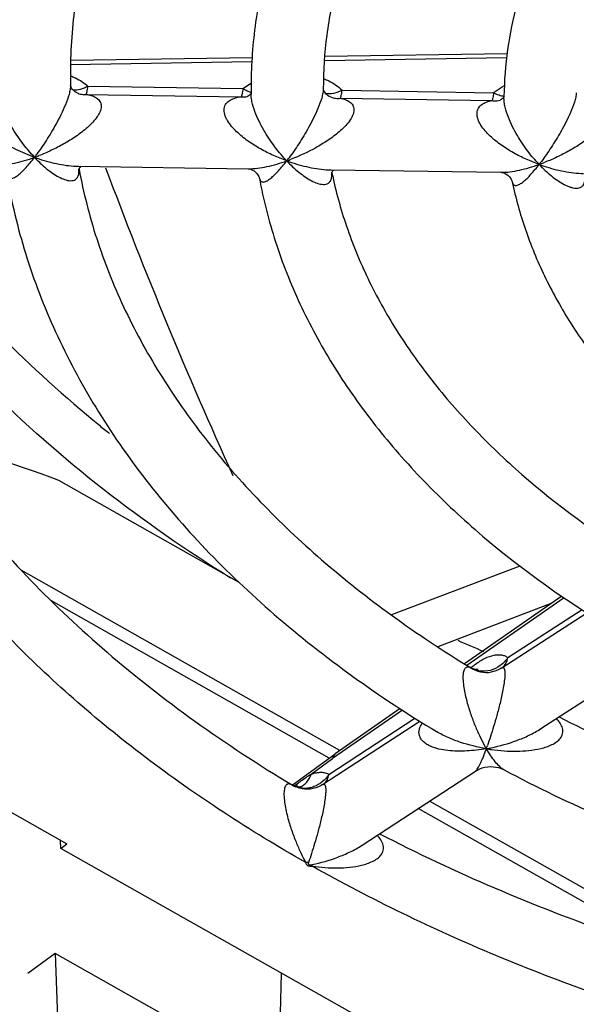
# Model space of a CAD drawing. Header units: millimetres. Extents: x 0 to 841, y 0 to 594.
# Tile 43 of 77: x 734.46 to 742.16, y 128.54 to 142.16. Entities that reach past the tile are written whole.
import ezdxf

# ---------------------------------------------------------------- set-up
doc = ezdxf.new("R2010")
doc.units = ezdxf.units.MM
doc.header["$LTSCALE"] = 46.255
doc.layers.get('0').update_dxf_attribs({"linetype": 'CONTINUOUS'})
doc.layers.add('ROUNDS', color=7, linetype='CONTINUOUS')

msp = doc.modelspace()

# ---------------------------------------------------------------- linework, layer by layer
at = {"color": 7, "linetype": 'CONTINUOUS'}
for p, q in [((737.6581, 141.1452), (737.6583, 141.1265)), ((741.1585, 141.0972), (741.1582, 141.0812)), ((735.2696, 140.1303), (737.6202, 140.0969)), ((735.277, 140.0956), (735.2788, 140.0863)), ((738.7643, 140.0807), (741.1162, 140.0473)), ((738.776, 140.0465), (738.7781, 140.0365)), ((737.4936, 134.3772), (734.9989, 135.7873)), ((741.3803, 134.6034), (739.6002, 133.9266)), ((741.8228, 134.0882), (740.2417, 133.4871)), ((741.1281, 133.195), (742.305, 133.9559)), ((730.8353, 133.1784), (735.1101, 130.7621)), ((741.6702, 132.3547), (743.0788, 133.2654)), ((738.6493, 131.5814), (739.9927, 132.4573)), ((739.1942, 130.7429), (740.7655, 131.7674)), ((735.0248, 130.6998), (735.0209, 130.8125)), ((735.0248, 130.6998), (735.1101, 130.7621)), ((739.2383, 128.3181), (735.0248, 130.6998)), ((734.9485, 129.2475), (734.5687, 128.9705)), ((739.0275, 126.9418), (734.9485, 129.2475)), ((734.9485, 129.2475), (735.0528, 126.2039)), ((738.0453, 127.497), (738.0793, 128.9733))]:
    msp.add_line(p, q, dxfattribs=at)
at = {"color": 9, "linetype": 'CONTINUOUS'}
msp.add_line((738.2535, 131.5631), (738.3013, 131.598), dxfattribs=at)
for centre, radius, start, end in [((746.8732, 150.4552), 17.9273, 230.8679, 231.45112), ((750.9167, 157.2873), 25.8905, 246.32109, 247.18025)]:
    msp.add_arc(centre, radius, start, end, dxfattribs=at)
at = {"color": 7, "linetype": 'CONTINUOUS'}
msp.add_arc((727.7362, 116.1415), 20.9453, 69.71143, 75.38589, dxfattribs=at)
msp.add_ellipse((753.1641, 151.2056), major_axis=(-10.2614, 36.4179), ratio=0.5317937, start_param=-4.5550509, end_param=-4.4312024, dxfattribs=at)
for points, knots in [([(738.3953, 149.2017), (738.0568, 148.9299), (737.4141, 148.3675), (736.5483, 147.4535), (735.8054, 146.4904), (735.1918, 145.4846), (734.7135, 144.4433), (734.3757, 143.3745), (734.1823, 142.2876), (734.1514, 141.5564), (734.1605, 141.1931)], [0, 0, 0, 0, 0.1387108, 0.2725036, 0.4016746, 0.5266917, 0.64819, 0.7669548, 0.8838941, 1, 1, 1, 1]), ([(739.0719, 148.4622), (738.4543, 147.9711), (737.6024, 147.1717), (736.6687, 145.977), (736.1057, 145.0681), (735.6691, 144.1347), (735.3613, 143.1832), (735.1838, 142.2205), (735.153, 141.574), (735.1594, 141.2533)], [0, 0, 0, 0, 0.2786211, 0.409283, 0.5346105, 0.6552992, 0.7722895, 0.8867452, 1, 1, 1, 1]), ([(741.0283, 147.5241), (740.5072, 147.0968), (739.7867, 146.4003), (738.9934, 145.3612), (738.5073, 144.5609), (738.1253, 143.7328), (737.8513, 142.8826), (737.6886, 142.0176), (737.6556, 141.4349), (737.6581, 141.1452)], [0, 0, 0, 0, 0.2710427, 0.4000281, 0.5251071, 0.6468728, 0.7660473, 0.8834569, 1, 1, 1, 1]), ([(741.6996, 146.7813), (741.2265, 146.3966), (740.5738, 145.7733), (739.8559, 144.8469), (739.4209, 144.1438), (739.0808, 143.4231), (738.8369, 142.6896), (738.6904, 141.9479), (738.6578, 141.4495), (738.6579, 141.2021)], [0, 0, 0, 0, 0.2785745, 0.4092987, 0.5347257, 0.6555146, 0.7725567, 0.8869595, 1, 1, 1, 1]), ([(743.6613, 145.8438), (743.283, 145.5227), (742.5961, 144.8396), (741.9215, 143.8504), (741.5366, 143.0207), (741.3272, 142.3895), (741.1962, 141.7468), (741.162, 141.3132), (741.1585, 141.0972)], [0, 0, 0, 0, 0.2692354, 0.5227442, 0.6448929, 0.7646694, 0.8827834, 1, 1, 1, 1]), ([(735.2788, 140.0863), (735.3385, 139.7631), (735.504, 139.1152), (735.8803, 138.1686), (736.3853, 137.2431), (737.2438, 136.0217), (738.3375, 134.8999), (739.6126, 133.8952), (740.319, 133.4275), (740.6875, 133.203)], [0, 0, 0, 0, 0.1094615, 0.2219371, 0.3384287, 0.4597099, 0.7182704, 0.8562852, 1, 1, 1, 1]), ([(734.2757, 140.0153), (734.3391, 139.6443), (734.5186, 138.9028), (734.9348, 137.8229), (735.4952, 136.7757), (736.1938, 135.7696), (737.0239, 134.8117), (738.319, 133.5861), (739.4335, 132.7923), (740.2231, 132.3151)], [0, 0, 0, 0, 0.1126217, 0.2274746, 0.3454092, 0.4671349, 0.5931971, 0.7239665, 1, 1, 1, 1]), ([(737.7729, 139.9659), (737.8283, 139.6689), (737.98, 139.0761), (738.3218, 138.2133), (738.7755, 137.3772), (739.3364, 136.574), (739.9992, 135.8091), (741.0286, 134.8302), (741.9122, 134.1937), (742.5378, 133.81)], [0, 0, 0, 0, 0.1131309, 0.2284413, 0.3467127, 0.4686023, 0.5946222, 0.7251283, 1, 1, 1, 1]), ([(738.7781, 140.0365), (738.8296, 139.7877), (738.9668, 139.289), (739.2676, 138.5605), (739.6644, 137.8474), (740.1551, 137.1549), (740.7369, 136.4881), (741.6476, 135.6227), (742.4294, 135.055), (742.9841, 134.7097)], [0, 0, 0, 0, 0.1093771, 0.2218951, 0.338487, 0.4598681, 0.5865337, 0.7187729, 1, 1, 1, 1]), ([(741.2726, 139.9158), (741.3196, 139.6933), (741.4428, 139.2496), (741.7092, 138.6046), (742.0553, 137.98), (742.4778, 137.38), (742.9728, 136.8081), (743.7363, 136.0763), (744.3891, 135.5973), (744.8508, 135.3072)], [0, 0, 0, 0, 0.1139238, 0.2299365, 0.3487205, 0.4708577, 0.5968112, 0.7269133, 1, 1, 1, 1]), ([(741.9211, 132.5168), (742.7682, 132.0872), (744.5739, 131.3333), (747.4581, 130.5415), (750.5141, 130.0781), (752.602, 129.998), (753.6522, 130.0159)], [0, 0, 0, 0, 0.2354334, 0.4832986, 0.7396541, 1, 1, 1, 1]), ([(741.1598, 131.7851), (742.0694, 131.3036), (743.5115, 130.6785), (745.5236, 130.0347), (747.6601, 129.4996), (750.4351, 129.0736), (752.6932, 128.9937), (753.8281, 129.0192)], [0, 0, 0, 0, 0.2357623, 0.3584603, 0.4837529, 0.7399527, 1, 1, 1, 1])]:
    msp.add_open_spline(points, degree=3, knots=knots, dxfattribs=at)
at = {"color": 9, "linetype": 'CONTINUOUS'}
for points, knots in [([(737.3758, 134.4373), (736.1624, 135.1904), (733.9882, 136.8535), (732.299, 139.0315), (731.6901, 140.1621)], [0, 0, 0, 0, 0.5265492, 1, 1, 1, 1]), ([(732.3173, 140.1599), (732.5205, 139.8311), (733.4394, 138.4925), (734.6009, 137.3287), (735.5591, 136.5491)], [0, 0, 0, 0, 0.2383472, 1, 1, 1, 1])]:
    msp.add_open_spline(points, degree=3, knots=knots, dxfattribs=at)
at = {"layer": 'ROUNDS', "color": 7, "linetype": 'CONTINUOUS'}
for p, q in [((737.6716, 141.631), (735.1623, 141.5913)), ((741.2041, 141.6869), (738.6781, 141.6469)), ((735.1612, 141.2456), (735.1597, 141.2525)), ((738.6591, 141.1973), (738.658, 141.203)), ((737.6077, 141.0957), (737.6057, 141.095)), ((734.661, 140.2551), (734.6611, 140.2543)), ((735.2701, 140.1303), (735.2706, 140.1303)), ((737.6192, 140.097), (737.6196, 140.097)), ((737.6196, 140.097), (737.6222, 140.0968)), ((738.7649, 140.0807), (738.7654, 140.0807)), ((741.1153, 140.0473), (741.1157, 140.0473)), ((741.1157, 140.0473), (741.1189, 140.0471)), ((738.8891, 132.0545), (734.4777, 134.548)), ((738.7397, 131.948), (734.8965, 134.1205)), ((741.9616, 134.1845), (740.6126, 133.2493)), ((740.7071, 133.1924), (740.6875, 133.203)), ((741.1284, 133.1953), (741.1285, 133.1953)), ((739.7223, 132.6321), (738.8216, 132.0077)), ((741.6703, 132.3548), (741.6704, 132.3549)), ((740.9141, 132.0778), (740.9151, 132.0772)), ((738.2287, 131.5753), (738.8203, 132.0068)), ((738.8216, 132.0077), (738.8203, 132.0068)), ((738.2489, 131.5648), (738.2262, 131.5767)), ((738.2726, 131.5559), (738.2489, 131.5648)), ((738.2935, 131.5507), (738.2726, 131.5559)), ((743.5621, 129.2222), (739.9732, 131.2508)), ((744.2789, 129.0078), (740.13, 131.3531)), ((739.1946, 130.7432), (739.1951, 130.7435))]:
    msp.add_line(p, q, dxfattribs=at)
at = {"layer": 'ROUNDS', "color": 9, "linetype": 'CONTINUOUS'}
for p, q in [((741.1967, 141.628), (738.6731, 141.5881)), ((737.6696, 141.5722), (735.1594, 141.5324)), ((735.4006, 141.2377), (737.5454, 141.2037)), ((738.9186, 141.1815), (741.0156, 141.1471)), ((735.375, 141.1238), (737.5208, 141.0914)), ((738.8946, 141.0704), (740.9926, 141.038)), ((734.661, 140.2551), (734.6609, 140.2561)), ((734.6611, 140.2543), (734.6612, 140.2533)), ((741.9923, 134.1641), (740.6444, 133.2296)), ((741.2127, 133.3363), (742.2386, 134)), ((740.6875, 133.2029), (740.696, 133.197)), ((739.7533, 132.6118), (738.7873, 131.9422)), ((738.7354, 131.7212), (739.9258, 132.4987)), ((738.491, 131.7261), (738.7873, 131.9422)), ((740.7652, 131.7672), (740.7655, 131.7674)), ((738.2262, 131.5767), (738.2282, 131.5754))]:
    msp.add_line(p, q, dxfattribs=at)
at = {"layer": 'ROUNDS', "color": 7, "linetype": 'CONTINUOUS'}
for points in [[(735.2765, 141.1321), (735.2679, 141.1346), (735.2541, 141.1402), (735.2386, 141.1484), (735.2229, 141.159), (735.2083, 141.1713), (735.1954, 141.1847), (735.1843, 141.1987), (735.1754, 141.2125), (735.1687, 141.2254), (735.164, 141.2367), (735.1612, 141.2456)], [(738.7652, 141.0846), (738.7538, 141.0891), (738.7399, 141.0961), (738.7254, 141.1053), (738.7113, 141.1165), (738.6983, 141.129), (738.687, 141.1422), (738.6776, 141.1555), (738.6703, 141.1682), (738.6649, 141.1797), (738.6613, 141.1896), (738.6591, 141.1973)], [(737.6536, 141.1362), (737.6487, 141.1288), (737.6425, 141.1212), (737.6352, 141.1138), (737.6274, 141.1072), (737.6198, 141.1019), (737.613, 141.0981), (737.6081, 141.0958), (737.6077, 141.0957)], [(737.6582, 141.1452), (737.657, 141.1424), (737.6536, 141.1362)], [(741.1519, 141.085), (741.146, 141.0768), (741.1384, 141.0684), (741.1299, 141.0607), (741.1209, 141.0541), (741.1128, 141.0494), (741.1067, 141.0466), (741.1041, 141.0457)], [(741.1586, 141.0972), (741.1562, 141.0922), (741.1519, 141.085)], [(735.2734, 140.085), (735.2733, 140.0842), (735.2734, 140.0847), (735.2743, 140.0876), (735.2763, 140.0925)], [(735.2763, 140.0925), (735.2795, 140.0988), (735.2839, 140.1059), (735.2895, 140.1132), (735.2958, 140.1201), (735.3025, 140.126), (735.3076, 140.1298)], [(737.6222, 140.0968), (737.6298, 140.0959), (737.6426, 140.0932), (737.66, 140.0875), (737.6801, 140.0782), (737.7007, 140.0654), (737.7194, 140.0504), (737.7351, 140.0347), (737.7476, 140.019), (737.7574, 140.004), (737.7644, 139.9905), (737.7691, 139.9792), (737.7717, 139.9709), (737.7729, 139.9659)], [(738.7718, 140.0352), (738.7718, 140.0351), (738.7722, 140.0368), (738.7735, 140.0406), (738.7759, 140.046)], [(738.7759, 140.046), (738.7794, 140.0525), (738.7841, 140.0596), (738.7898, 140.0666), (738.7961, 140.0731), (738.8024, 140.0785), (738.8047, 140.0801)], [(741.1189, 140.0471), (741.1268, 140.0462), (741.139, 140.0437), (741.1562, 140.0383), (741.1771, 140.0289), (741.1979, 140.0164), (741.2168, 140.0016), (741.2331, 139.9857), (741.2465, 139.9693), (741.2569, 139.9535), (741.2643, 139.9394), (741.2692, 139.9277), (741.2718, 139.9192), (741.2726, 139.9158)], [(740.7997, 133.1744), (740.8002, 133.1746), (740.7987, 133.1743), (740.7935, 133.1737), (740.7841, 133.1734), (740.7702, 133.1742), (740.7521, 133.177), (740.7306, 133.1829), (740.7071, 133.1924)], [(741.1284, 133.1953), (741.105, 133.1812), (741.0702, 133.1642), (741.0333, 133.1505), (740.9949, 133.1405), (740.9827, 133.1381)], [(740.7652, 131.7672), (740.7899, 131.7821), (740.8234, 131.7984), (740.8587, 131.8117), (740.8955, 131.8215), (740.9331, 131.8277), (740.9711, 131.8302), (741.0092, 131.829), (741.0471, 131.824), (741.0843, 131.8154), (741.1201, 131.8033), (741.1529, 131.7886), (741.1598, 131.7851)], [(738.6493, 131.5814), (738.6263, 131.5675), (738.5923, 131.5506), (738.5561, 131.5369), (738.5186, 131.5267), (738.4801, 131.5202), (738.4413, 131.5176), (738.4025, 131.5188), (738.3641, 131.5238), (738.3265, 131.5324), (738.2901, 131.5447), (738.2792, 131.5491)], [(738.3373, 131.5489), (738.3376, 131.5489), (738.337, 131.5488), (738.3325, 131.5483), (738.3238, 131.5478), (738.3108, 131.5483), (738.2935, 131.5507)]]:
    msp.add_lwpolyline(points, dxfattribs=at)
at = {"layer": 'ROUNDS', "color": 9, "linetype": 'CONTINUOUS'}
for centre, radius, start, end in [((734.9379, 141.2489), 0.2215, 0.62298, 1.14883), ((732.3605, 142.0307), 2.9053, 322.35174, 323.34843), ((733.7984, 142.6686), 2.563, 289.66655, 291.11221), ((735.4994, 142.5889), 2.4805, 250.24796, 251.83754), ((736.1488, 141.6701), 2.0543, 223.60292, 225.13628), ((735.804, 142.0191), 2.9676, 322.31856, 323.32787), ((737.2816, 142.6447), 2.5904, 289.64726, 291.10491), ((734.9219, 140.0641), 0.3548, 3.42059, 4.27361), ((734.9335, 140.0648), 0.3431, 3.14289, 3.41738), ((738.9858, 142.5208), 2.461, 250.21161, 251.84467), ((739.6254, 141.6052), 2.032, 223.54972, 225.15453), ((739.2069, 142.0387), 3.081, 322.32126, 323.29428), ((740.7579, 142.6394), 2.6377, 289.66032, 291.09279), ((742.4683, 142.4414), 2.4296, 250.20103, 251.85632), ((743.0904, 141.5291), 1.9937, 223.54805, 225.18515), ((737.9049, 139.9905), 0.1343, 190.55591, 192.2275), ((738.415, 140.0099), 0.3608, 4.02586, 5.1222), ((740.9139, 133.5308), 0.3986, 236.86933, 279.94439), ((742.7315, 133.1344), 2.1028, 208.82665, 210.14417), ((740.6481, 131.6088), 0.5392, 60.43536, 60.57044), ((736.5655, 133.6591), 4.6272, 340.01716, 340.57926), ((740.4929, 134.4647), 2.4245, 280.02923, 281.663), ((740.6538, 131.6133), 0.5324, 60.47222, 60.60897), ((741.3316, 134.561), 2.5189, 260.50837, 262.10646), ((738.1421, 131.4252), 0.1731, 60.19984, 61.01061), ((738.4357, 131.9158), 0.3986, 238.62695, 246.87958), ((738.394, 131.8512), 0.3218, 238.98089, 249.18455), ((738.2489, 131.7665), 0.2345, 291.51424, 292.09219), ((738.4359, 129.9861), 0.5179, 88.11362, 92.26741), ((736.6905, 130.2674), 1.8244, 5.8331, 6.55142)]:
    msp.add_arc(centre, radius, start, end, dxfattribs=at)
at = {"layer": 'ROUNDS', "color": 7, "linetype": 'CONTINUOUS'}
for points, knots in [([(736.258, 150.2493), (735.8629, 149.9399), (735.1148, 149.3009), (734.1102, 148.263), (733.2545, 147.175), (732.5543, 146.0458), (732.0143, 144.8842), (731.638, 143.6991), (731.428, 142.4993), (731.3995, 141.6941), (731.4131, 141.295)], [0, 0, 0, 0, 0.1424577, 0.2788533, 0.4094243, 0.5346411, 0.6552252, 0.7721503, 0.8866182, 1, 1, 1, 1]), ([(731.5321, 140.1248), (731.6005, 139.722), (731.7957, 138.9143), (732.2523, 137.734), (732.8727, 136.5813), (733.9346, 135.0617), (735.2955, 133.67), (736.8849, 132.4287), (737.7663, 131.8527), (738.2262, 131.5767)], [0, 0, 0, 0, 0.1095415, 0.2220013, 0.3384283, 0.459637, 0.7181281, 0.856189, 1, 1, 1, 1]), ([(738.8203, 132.0068), (738.8109, 132), (738.7947, 131.9799), (738.7887, 131.9553), (738.7873, 131.9422)], [0, 0, 0, 0, 0.4681183, 1, 1, 1, 1]), ([(739.4377, 130.9015), (740.4771, 130.3641), (742.1232, 129.666), (744.4181, 128.946), (746.8578, 128.346), (750.0264, 127.8671), (752.6044, 127.7759), (753.9006, 127.8036)], [0, 0, 0, 0, 0.2350869, 0.357706, 0.4830337, 0.7395236, 1, 1, 1, 1])]:
    msp.add_open_spline(points, degree=3, knots=knots, dxfattribs=at)
at = {"layer": 'ROUNDS', "color": 9, "linetype": 'CONTINUOUS'}
for points, knots in [([(735.1597, 141.3814), (735.1825, 141.3724), (735.2684, 141.3347), (735.3486, 141.2833), (735.4006, 141.2377)], [0, 0, 0, 0, 0.261714, 1, 1, 1, 1]), ([(738.6616, 141.3433), (738.6863, 141.3333), (738.7789, 141.2915), (738.8646, 141.2334), (738.9186, 141.1815)], [0, 0, 0, 0, 0.2630256, 1, 1, 1, 1]), ([(735.1594, 141.2513), (735.1597, 141.2317), (735.1549, 141.1887), (735.1332, 141.0973), (735.0902, 140.9803), (735.0285, 140.8452), (734.9625, 140.7187), (734.895, 140.6011), (734.8072, 140.4596), (734.7384, 140.3594), (734.6914, 140.2964)], [0, 0, 0, 0, 0.0545265, 0.1201858, 0.2621979, 0.4018574, 0.534797, 0.6608536, 0.7803288, 1, 1, 1, 1]), ([(735.4006, 141.2377), (735.3672, 141.218), (735.3016, 141.188), (735.2288, 141.1791), (735.1964, 141.183)], [0, 0, 0, 0, 0.5428769, 1, 1, 1, 1]), ([(735.375, 141.1238), (735.3763, 141.1256), (735.3789, 141.1303), (735.3838, 141.143), (735.3894, 141.1651), (735.3956, 141.1984), (735.3987, 141.2237), (735.4006, 141.2377)], [0, 0, 0, 0, 0.0578868, 0.1350575, 0.348877, 0.6393361, 1, 1, 1, 1]), ([(737.5454, 141.2037), (737.5438, 141.1902), (737.5405, 141.1657), (737.5347, 141.1331), (737.5286, 141.1091), (737.5237, 141.096), (737.5208, 141.0914)], [0, 0, 0, 0, 0.3535982, 0.6415436, 0.857915, 1, 1, 1, 1]), ([(737.5454, 141.2037), (737.5542, 141.2104), (737.5908, 141.2372), (737.6294, 141.2612), (737.6593, 141.2778)], [0, 0, 0, 0, 0.245401, 1, 1, 1, 1]), ([(737.6582, 141.1523), (737.6395, 141.1566), (737.6002, 141.1709), (737.5639, 141.1914), (737.5454, 141.2037)], [0, 0, 0, 0, 0.4641453, 1, 1, 1, 1]), ([(738.6579, 141.2021), (738.6579, 141.1822), (738.6526, 141.1387), (738.6298, 141.0468), (738.5858, 140.9298), (738.5232, 140.7951), (738.4565, 140.6689), (738.3886, 140.5515), (738.3003, 140.4101), (738.2312, 140.3099), (738.1842, 140.2468)], [0, 0, 0, 0, 0.0553047, 0.1214562, 0.2634938, 0.4027788, 0.5353746, 0.6611874, 0.7805062, 1, 1, 1, 1]), ([(738.9186, 141.1815), (738.8813, 141.1612), (738.8081, 141.1315), (738.7274, 141.1275), (738.6927, 141.1353)], [0, 0, 0, 0, 0.5444655, 1, 1, 1, 1]), ([(738.8946, 141.0704), (738.8975, 141.0752), (738.9021, 141.0884), (738.9081, 141.1124), (738.9138, 141.1444), (738.9168, 141.1684), (738.9186, 141.1815)], [0, 0, 0, 0, 0.1467434, 0.3646881, 0.6509886, 1, 1, 1, 1]), ([(741.0156, 141.1471), (741.0269, 141.1564), (741.074, 141.1934), (741.1249, 141.2255), (741.1648, 141.2471)], [0, 0, 0, 0, 0.2438121, 1, 1, 1, 1]), ([(734.6609, 140.2561), (734.6072, 140.3125), (734.5015, 140.4362), (734.3832, 140.6068), (734.2956, 140.7595), (734.2351, 140.8849), (734.1938, 140.9954), (734.1707, 141.086), (734.1638, 141.1314), (734.1621, 141.1536)], [0, 0, 0, 0, 0.2243707, 0.4676793, 0.5968903, 0.7310113, 0.8682139, 0.9358827, 1, 1, 1, 1]), ([(735.375, 141.1238), (735.3987, 141.1205), (735.4447, 141.1113), (735.5085, 141.086), (735.5527, 141.0505), (735.5751, 141.0122), (735.5875, 140.9644), (735.5781, 140.91), (735.5549, 140.8574), (735.5215, 140.802), (735.4685, 140.7374), (735.3956, 140.6669), (735.317, 140.6023), (735.2085, 140.524), (735.0684, 140.438), (734.8965, 140.35), (734.7799, 140.3001), (734.7216, 140.2777)], [0, 0, 0, 0, 0.0504468, 0.0980484, 0.1432637, 0.1661134, 0.1902544, 0.2456754, 0.2774914, 0.3111158, 0.3811688, 0.4525537, 0.5238855, 0.5946353, 0.7336163, 0.8688476, 1, 1, 1, 1]), ([(735.2765, 141.1321), (735.3004, 141.126), (735.3337, 141.1218), (735.3667, 141.1231), (735.375, 141.1238)], [0, 0, 0, 0, 0.7481631, 1, 1, 1, 1]), ([(738.1526, 140.2051), (738.0905, 140.2274), (737.9671, 140.2774), (737.7875, 140.3678), (737.6439, 140.4574), (737.5351, 140.5395), (737.4582, 140.6068), (737.3885, 140.6801), (737.3392, 140.747), (737.3092, 140.8039), (737.2884, 140.8588), (737.2815, 140.9158), (737.2953, 140.9669), (737.3202, 141.0097), (737.3697, 141.05), (737.4419, 141.0782), (737.4939, 141.088), (737.5208, 141.0914)], [0, 0, 0, 0, 0.132905, 0.2679151, 0.4046321, 0.4734146, 0.5421607, 0.6103445, 0.6768502, 0.7088736, 0.7395474, 0.7951633, 0.8205296, 0.8449902, 0.8938669, 0.9454403, 1, 1, 1, 1]), ([(737.5208, 141.0914), (737.5279, 141.0905), (737.5564, 141.0881), (737.5853, 141.0905), (737.6062, 141.0951)], [0, 0, 0, 0, 0.252834, 1, 1, 1, 1]), ([(738.1526, 140.2051), (738.0977, 140.2629), (737.9899, 140.3899), (737.87, 140.5656), (737.7821, 140.7233), (737.7223, 140.8528), (737.6829, 140.9667), (737.6631, 141.059), (737.6586, 141.1046), (737.6583, 141.1265)], [0, 0, 0, 0, 0.2248654, 0.4691495, 0.599079, 0.7339451, 0.8712379, 0.9380364, 1, 1, 1, 1]), ([(738.8946, 141.0704), (738.9175, 141.0662), (738.9617, 141.0552), (739.0223, 141.0265), (739.0619, 140.987), (739.079, 140.946), (739.0833, 140.9101), (739.078, 140.871), (739.0588, 140.8154), (739.0169, 140.748), (738.9525, 140.6743), (738.855, 140.5839), (738.7222, 140.4857), (738.5031, 140.3532), (738.3306, 140.2729), (738.2144, 140.2281)], [0, 0, 0, 0, 0.0496028, 0.0964108, 0.1413446, 0.1646285, 0.1896973, 0.2173834, 0.2477873, 0.3142921, 0.3844953, 0.4556187, 0.5968457, 0.7350566, 1, 1, 1, 1]), ([(738.7652, 141.0846), (738.7858, 141.0777), (738.8288, 141.0682), (738.8727, 141.0681), (738.8946, 141.0704)], [0, 0, 0, 0, 0.4971835, 1, 1, 1, 1]), ([(741.6454, 140.1555), (741.5848, 140.1773), (741.4643, 140.2261), (741.2889, 140.3142), (741.1204, 140.4191), (740.9899, 140.5227), (740.8977, 140.6178), (740.8391, 140.6945), (740.8028, 140.7641), (740.7872, 140.8209), (740.7838, 140.8616), (740.7892, 140.8997), (740.8033, 140.9337), (740.8247, 140.9625), (740.8612, 140.9942), (740.9179, 141.0218), (740.9671, 141.0337), (740.9926, 141.038)], [0, 0, 0, 0, 0.1326532, 0.2673608, 0.4037748, 0.5410124, 0.6092328, 0.6760489, 0.7395273, 0.7691862, 0.7969988, 0.8230176, 0.8477496, 0.871956, 0.8963017, 0.9466572, 1, 1, 1, 1]), ([(741.0156, 141.1471), (741.0141, 141.1345), (741.011, 141.1113), (741.0055, 141.0802), (740.9998, 141.0564), (740.9953, 141.0431), (740.9926, 141.038)], [0, 0, 0, 0, 0.3420889, 0.6258357, 0.8460984, 1, 1, 1, 1]), ([(740.9926, 141.038), (741.002, 141.0366), (741.0393, 141.0332), (741.0773, 141.0378), (741.104, 141.0457)], [0, 0, 0, 0, 0.2544243, 1, 1, 1, 1]), ([(741.1584, 141.0966), (741.1352, 141.0979), (741.0851, 141.1102), (741.0393, 141.1329), (741.0156, 141.1471)], [0, 0, 0, 0, 0.4566659, 1, 1, 1, 1]), ([(741.6454, 140.1555), (741.5904, 140.2134), (741.4824, 140.3409), (741.3629, 140.5178), (741.276, 140.6769), (741.2174, 140.8074), (741.1795, 140.922), (741.1614, 141.0143), (741.1579, 141.0596), (741.1582, 141.0812)], [0, 0, 0, 0, 0.2250446, 0.4697803, 0.6001002, 0.7353701, 0.8726621, 0.9389947, 1, 1, 1, 1]), ([(742.16, 141.1477), (742.1591, 141.127), (742.1523, 141.0824), (742.127, 140.99), (742.0811, 140.8739), (742.0172, 140.7407), (741.9498, 140.6161), (741.8815, 140.5), (741.7929, 140.3597), (741.7239, 140.2601), (741.677, 140.1972)], [0, 0, 0, 0, 0.0577941, 0.1252001, 0.2671268, 0.4054297, 0.5371386, 0.662282, 0.78112, 1, 1, 1, 1]), ([(734.661, 140.2551), (734.5733, 140.2864), (734.3994, 140.3594), (734.193, 140.4757), (734.0382, 140.588), (733.9312, 140.6833), (733.8549, 140.7736), (733.8103, 140.8527), (733.796, 140.8943), (733.7918, 140.915)], [0, 0, 0, 0, 0.2485149, 0.502195, 0.6303878, 0.7584028, 0.8837556, 0.9437107, 1, 1, 1, 1]), ([(742.4173, 141.0158), (742.4394, 141.0107), (742.4819, 140.9978), (742.53, 140.9701), (742.5597, 140.9392), (742.5761, 140.911), (742.5846, 140.8777), (742.5839, 140.8405), (742.574, 140.8012), (742.5498, 140.7467), (742.5044, 140.6818), (742.438, 140.6109), (742.3642, 140.5457), (742.2863, 140.4859), (742.1798, 140.4128), (742.0432, 140.3318), (741.8765, 140.2481), (741.7635, 140.2002), (741.7072, 140.1785)], [0, 0, 0, 0, 0.0487865, 0.094892, 0.117392, 0.1401579, 0.1641412, 0.1903583, 0.219302, 0.250703, 0.3181076, 0.3882614, 0.4589877, 0.5294376, 0.5992702, 0.736529, 0.8702263, 1, 1, 1, 1]), ([(734.1261, 140.1445), (734.1686, 140.1441), (734.2561, 140.1501), (734.4364, 140.1815), (734.5713, 140.222), (734.6611, 140.2543)], [0, 0, 0, 0, 0.2324817, 0.4782075, 1, 1, 1, 1]), ([(734.2757, 140.0153), (734.2774, 140.0052), (734.2821, 139.9878), (734.297, 139.9675), (734.3168, 139.9585), (734.3382, 139.9586), (734.3608, 139.9648), (734.3845, 139.9758), (734.4093, 139.9911), (734.445, 140.0172), (734.491, 140.0579), (734.5466, 140.1151), (734.6041, 140.181), (734.642, 140.2284), (734.6612, 140.2533)], [0, 0, 0, 0, 0.0571138, 0.0993886, 0.1358668, 0.1738419, 0.2167069, 0.2653313, 0.3196054, 0.37913, 0.512135, 0.6613408, 0.8244808, 1, 1, 1, 1]), ([(734.7262, 140.2319), (734.8159, 140.2025), (734.952, 140.1662), (735.1349, 140.1374), (735.2254, 140.131), (735.2701, 140.1303)], [0, 0, 0, 0, 0.5106184, 0.7586154, 1, 1, 1, 1]), ([(734.6996, 140.214), (734.7528, 140.1612), (734.8347, 140.0881), (734.9507, 140.0076), (735.034, 139.9622), (735.1038, 139.9372), (735.1577, 139.9301), (735.1954, 139.933), (735.2309, 139.9474), (735.26, 139.9783), (735.2762, 140.0263), (735.2773, 140.0632), (735.2761, 140.0836)], [0, 0, 0, 0, 0.2921915, 0.4257882, 0.549403, 0.6611291, 0.7121447, 0.7601814, 0.8070457, 0.8577404, 0.9204015, 1, 1, 1, 1]), ([(737.6196, 140.097), (737.6618, 140.0963), (737.7489, 140.1021), (737.9285, 140.1331), (738.063, 140.1732), (738.1526, 140.2051)], [0, 0, 0, 0, 0.2320637, 0.477691, 1, 1, 1, 1]), ([(737.7736, 139.962), (737.7756, 139.9529), (737.7807, 139.9369), (737.796, 139.9191), (737.8155, 139.9119), (737.8364, 139.9129), (737.8584, 139.9196), (737.8815, 139.931), (737.9058, 139.9463), (737.9407, 139.9724), (737.9856, 140.0127), (738.0401, 140.0692), (738.0965, 140.1341), (738.1337, 140.1807), (738.1526, 140.2051)], [0, 0, 0, 0, 0.0535079, 0.0938455, 0.1297799, 0.1679348, 0.211221, 0.2603234, 0.3150807, 0.3750863, 0.5090679, 0.6592755, 0.8234451, 1, 1, 1, 1]), ([(738.1924, 140.1644), (738.2461, 140.111), (738.3289, 140.0374), (738.4463, 139.9564), (738.5307, 139.9107), (738.6015, 139.8855), (738.6562, 139.8784), (738.6945, 139.8813), (738.7305, 139.8959), (738.76, 139.9276), (738.7759, 139.9768), (738.7763, 140.0145), (738.7749, 140.0353)], [0, 0, 0, 0, 0.2910993, 0.4243358, 0.5477898, 0.6595884, 0.710712, 0.7588716, 0.8058379, 0.8566785, 0.9197644, 1, 1, 1, 1]), ([(738.219, 140.1823), (738.309, 140.1528), (738.4456, 140.1164), (738.6291, 140.0878), (738.72, 140.0813), (738.7648, 140.0807)], [0, 0, 0, 0, 0.5103794, 0.7584127, 1, 1, 1, 1]), ([(741.1157, 140.0473), (741.1576, 140.0467), (741.244, 140.0526), (741.4225, 140.0836), (741.5562, 140.1237), (741.6454, 140.1555)], [0, 0, 0, 0, 0.2315976, 0.4771287, 1, 1, 1, 1]), ([(741.2726, 139.9158), (741.2759, 139.9001), (741.2854, 139.8764), (741.3132, 139.8653), (741.3336, 139.8661), (741.3551, 139.8725), (741.3778, 139.8836), (741.4016, 139.8987), (741.4359, 139.9245), (741.4802, 139.9645), (741.534, 140.0206), (741.5897, 140.085), (741.6266, 140.1312), (741.6454, 140.1555)], [0, 0, 0, 0, 0.0928354, 0.128561, 0.1662712, 0.2091001, 0.2578439, 0.3123781, 0.3722998, 0.5064886, 0.6573073, 0.8223727, 1, 1, 1, 1]), ([(741.6852, 140.1148), (741.7132, 140.087), (741.7694, 140.0345), (741.8565, 139.9638), (741.9436, 139.9043), (742.0171, 139.8648), (742.0754, 139.8421), (742.1174, 139.8305), (742.1582, 139.8253), (742.1974, 139.8282), (742.2344, 139.8429), (742.2646, 139.8756), (742.28, 139.9266), (742.2796, 139.9653), (742.2777, 139.9867)], [0, 0, 0, 0, 0.1485607, 0.2895016, 0.422171, 0.5454029, 0.602995, 0.6575475, 0.7088941, 0.7572958, 0.804432, 0.8554101, 0.9189773, 1, 1, 1, 1]), ([(741.7117, 140.1327), (741.8023, 140.103), (741.9396, 140.0667), (742.1243, 140.0381), (742.2158, 140.0317), (742.2609, 140.031)], [0, 0, 0, 0, 0.5099945, 0.7580863, 1, 1, 1, 1]), ([(738.4154, 130.5037), (737.6429, 130.9427), (736.5382, 131.6612), (735.2, 132.7493), (734.0244, 133.8603), (733.0142, 135.0682), (732.2086, 136.3566), (731.8792, 137.0166), (731.7339, 137.3493)], [0, 0, 0, 0, 0.2741334, 0.4050195, 0.5317217, 0.7728596, 0.8880154, 1, 1, 1, 1]), ([(741.2127, 133.3363), (741.1839, 133.294), (741.112, 133.2195), (740.9752, 133.1526), (740.8506, 133.1427), (740.7581, 133.1646), (740.7157, 133.1848), (740.696, 133.197)], [0, 0, 0, 0, 0.2614439, 0.5170284, 0.7623444, 0.8819584, 1, 1, 1, 1]), ([(740.7652, 133.2469), (740.8071, 133.2775), (740.8882, 133.3285), (740.9961, 133.3692), (741.075, 133.3791), (741.1269, 133.3758), (741.1735, 133.362), (741.2006, 133.3458), (741.2127, 133.3363)], [0, 0, 0, 0, 0.3199195, 0.5875361, 0.702816, 0.8077486, 0.905416, 1, 1, 1, 1]), ([(741.137, 133.2005), (741.1573, 133.215), (741.193, 133.2568), (741.2083, 133.3087), (741.2127, 133.3363)], [0, 0, 0, 0, 0.4717302, 1, 1, 1, 1]), ([(740.6865, 133.2011), (740.6771, 133.2047), (740.6621, 133.2084), (740.6422, 133.2053), (740.6219, 133.1948), (740.6067, 133.1708), (740.5971, 133.1391), (740.5897, 133.0901), (740.5907, 133.0165), (740.6022, 132.9217), (740.6211, 132.8245), (740.6517, 132.701), (740.6963, 132.5571), (740.7564, 132.3974), (740.82, 132.253), (740.8658, 132.163), (740.8892, 132.1205)], [0, 0, 0, 0, 0.0253464, 0.0372448, 0.0496654, 0.081488, 0.1042035, 0.1326859, 0.2049209, 0.2874996, 0.3710796, 0.4523431, 0.6057145, 0.7475136, 0.878795, 1, 1, 1, 1]), ([(740.7007, 133.1963), (740.706, 133.2008), (740.7271, 133.2182), (740.7487, 133.2349), (740.7652, 133.2469)], [0, 0, 0, 0, 0.2554615, 1, 1, 1, 1]), ([(741.1356, 133.199), (741.1381, 133.2), (741.1433, 133.2013), (741.1517, 133.1995), (741.1588, 133.1929), (741.1644, 133.1816), (741.1687, 133.1649), (741.1713, 133.1419), (741.1719, 133.1121), (741.1695, 133.0603), (741.1607, 132.9865), (741.1448, 132.8935), (741.1254, 132.7997), (741.1043, 132.709), (741.0825, 132.6223), (741.0536, 132.5146), (741.0175, 132.3894), (740.9738, 132.2501), (740.9441, 132.1622), (740.9294, 132.1205)], [0, 0, 0, 0, 0.0072177, 0.0139373, 0.0216882, 0.0322133, 0.0469753, 0.067142, 0.0934674, 0.1259302, 0.2044666, 0.2904382, 0.3759586, 0.4584554, 0.537407, 0.6128635, 0.7539666, 0.8828757, 1, 1, 1, 1]), ([(741.1285, 133.1953), (741.1291, 133.1957), (741.1314, 133.1971), (741.1338, 133.1983), (741.1356, 133.199)], [0, 0, 0, 0, 0.2636841, 1, 1, 1, 1]), ([(740.9857, 132.066), (741.0436, 132.0579), (741.1594, 132.046), (741.3328, 132.0408), (741.5034, 132.05), (741.6421, 132.0722), (741.7476, 132.102), (741.8215, 132.1314), (741.8882, 132.1698), (741.9346, 132.2125), (741.9601, 132.2536), (741.9719, 132.2874), (741.9752, 132.3235), (741.9679, 132.3732), (741.9386, 132.4331), (741.904, 132.4739), (741.8848, 132.4934)], [0, 0, 0, 0, 0.1347731, 0.2681239, 0.3995287, 0.5280512, 0.590763, 0.6519451, 0.7110428, 0.7674661, 0.7948285, 0.8219178, 0.8492579, 0.8773914, 0.9367607, 1, 1, 1, 1]), ([(739.9881, 132.2601), (739.9844, 132.2737), (739.9806, 132.3029), (739.9868, 132.3478), (740.0039, 132.3924), (740.0207, 132.4204), (740.0302, 132.4342)], [0, 0, 0, 0, 0.2293716, 0.4712752, 0.7286351, 1, 1, 1, 1]), ([(740.983, 132.0902), (741.1025, 132.1149), (741.2805, 132.1653), (741.508, 132.2609), (741.6178, 132.3208), (741.6703, 132.3548)], [0, 0, 0, 0, 0.4946125, 0.7464452, 1, 1, 1, 1]), ([(740.9141, 132.0778), (740.8692, 132.0697), (740.7794, 132.0563), (740.645, 132.0444), (740.5124, 132.0417), (740.3831, 132.0494), (740.2591, 132.0696), (740.1615, 132.0999), (740.0916, 132.1355), (740.0458, 132.1685), (740.0087, 132.2095), (739.9929, 132.2428), (739.9881, 132.2601)], [0, 0, 0, 0, 0.1365764, 0.2711583, 0.4033684, 0.5326391, 0.658106, 0.7784192, 0.8361925, 0.8921042, 0.9463386, 1, 1, 1, 1]), ([(740.913, 132.0784), (740.7927, 132.0985), (740.6136, 132.1416), (740.3849, 132.2281), (740.2753, 132.2835), (740.2231, 132.3151)], [0, 0, 0, 0, 0.4992957, 0.7501683, 1, 1, 1, 1]), ([(740.7655, 131.7674), (740.7715, 131.7714), (740.7832, 131.7844), (740.7994, 131.8087), (740.8169, 131.8404), (740.8353, 131.8783), (740.8545, 131.9216), (740.8821, 131.9881), (740.9019, 132.0407), (740.9151, 132.0772)], [0, 0, 0, 0, 0.0627682, 0.1484184, 0.2538135, 0.3761657, 0.5133457, 0.6637706, 1, 1, 1, 1]), ([(741.1598, 131.7851), (741.1493, 131.7907), (741.1282, 131.8046), (741.0861, 131.8406), (741.034, 131.8989), (740.9736, 131.982), (740.9354, 132.0437), (740.9162, 132.0766)], [0, 0, 0, 0, 0.0929687, 0.1966898, 0.4328027, 0.7020993, 1, 1, 1, 1]), ([(738.7354, 131.7212), (738.7105, 131.6831), (738.6495, 131.6147), (738.5512, 131.5574), (738.4665, 131.5335), (738.3821, 131.5248), (738.3184, 131.5357), (738.2797, 131.5504)], [0, 0, 0, 0, 0.2608297, 0.5157881, 0.6403516, 0.7625439, 1, 1, 1, 1]), ([(738.3013, 131.598), (738.3172, 131.6095), (738.3792, 131.654), (738.4426, 131.6965), (738.491, 131.7261)], [0, 0, 0, 0, 0.2567843, 1, 1, 1, 1]), ([(738.3371, 131.5493), (738.3548, 131.5564), (738.3889, 131.5755), (738.4483, 131.6304), (738.478, 131.6865), (738.491, 131.7261)], [0, 0, 0, 0, 0.2374898, 0.4812272, 1, 1, 1, 1]), ([(738.491, 131.7261), (738.514, 131.7345), (738.5587, 131.7476), (738.6248, 131.7544), (738.6846, 131.7466), (738.7199, 131.7311), (738.7354, 131.7212)], [0, 0, 0, 0, 0.2914026, 0.5500585, 0.7825659, 1, 1, 1, 1]), ([(738.6755, 131.5982), (738.6916, 131.613), (738.7192, 131.6518), (738.7316, 131.6971), (738.7354, 131.7212)], [0, 0, 0, 0, 0.4733324, 1, 1, 1, 1]), ([(738.2261, 131.5766), (738.2161, 131.5821), (738.1964, 131.591), (738.1685, 131.5912), (738.1496, 131.5807), (738.1369, 131.5665), (738.1264, 131.5454), (738.1187, 131.5167), (738.1143, 131.4804), (738.1131, 131.4205), (738.1207, 131.3383), (738.1385, 131.238), (738.1619, 131.1392), (738.1887, 131.0447), (738.2266, 130.9274), (738.2776, 130.7913), (738.3436, 130.6412), (738.3912, 130.5477), (738.4154, 130.5037)], [0, 0, 0, 0, 0.0280022, 0.0523976, 0.0651055, 0.0799379, 0.0986135, 0.1226209, 0.1526958, 0.1883554, 0.2698717, 0.3551844, 0.4388083, 0.5193548, 0.5966688, 0.742154, 0.8764227, 1, 1, 1, 1]), ([(738.2874, 131.552), (738.289, 131.5556), (738.295, 131.5704), (738.2991, 131.586), (738.3013, 131.598)], [0, 0, 0, 0, 0.2409426, 1, 1, 1, 1]), ([(738.6579, 131.5857), (738.6604, 131.5865), (738.6657, 131.5874), (738.6738, 131.5846), (738.6805, 131.577), (738.6857, 131.5648), (738.6897, 131.547), (738.693, 131.5103), (738.6906, 131.4494), (738.6806, 131.3651), (738.6648, 131.2723), (738.6458, 131.179), (738.6252, 131.0889), (738.6038, 131.0029), (738.5755, 130.8959), (738.54, 130.7714), (738.497, 130.6327), (738.4676, 130.5453), (738.453, 130.5038)], [0, 0, 0, 0, 0.0069307, 0.0136384, 0.0217668, 0.0329986, 0.0486983, 0.0699315, 0.1305415, 0.2096212, 0.2951727, 0.3800223, 0.4618571, 0.5402069, 0.615123, 0.7552997, 0.8834574, 1, 1, 1, 1]), ([(738.6493, 131.5814), (738.65, 131.5819), (738.6528, 131.5836), (738.6557, 131.585), (738.6579, 131.5857)], [0, 0, 0, 0, 0.2674699, 1, 1, 1, 1]), ([(738.5055, 130.4528), (738.5634, 130.4447), (738.6791, 130.4327), (738.8524, 130.4274), (739.0228, 130.4364), (739.1613, 130.4585), (739.2665, 130.4882), (739.3402, 130.5176), (739.4066, 130.556), (739.4526, 130.5986), (739.4779, 130.6396), (739.4896, 130.6733), (739.4929, 130.7092), (739.4856, 130.7588), (739.4566, 130.8187), (739.4222, 130.8595), (739.403, 130.8791)], [0, 0, 0, 0, 0.1349987, 0.268538, 0.4000708, 0.5286267, 0.591306, 0.652413, 0.7113907, 0.7676655, 0.7949573, 0.8219905, 0.8492885, 0.8773916, 0.9367331, 1, 1, 1, 1]), ([(738.503, 130.4755), (738.6233, 130.5005), (738.8025, 130.5515), (739.0315, 130.6482), (739.1419, 130.7088), (739.1946, 130.7432)], [0, 0, 0, 0, 0.4946582, 0.7465176, 1, 1, 1, 1]), ([(738.4154, 130.5037), (738.4162, 130.4962), (738.4193, 130.4844), (738.4293, 130.4713), (738.4453, 130.4597), (738.4719, 130.4527), (738.494, 130.4523), (738.5055, 130.4528)], [0, 0, 0, 0, 0.1957395, 0.3037283, 0.4247011, 0.7028832, 1, 1, 1, 1]), ([(738.453, 130.5038), (738.4522, 130.5014), (738.4508, 130.4967), (738.4499, 130.4893), (738.4515, 130.4813), (738.4585, 130.4747), (738.4689, 130.4723), (738.4841, 130.4721), (738.4955, 130.474), (738.503, 130.4755)], [0, 0, 0, 0, 0.0973591, 0.1929952, 0.2903468, 0.4046278, 0.5482828, 0.7008788, 1, 1, 1, 1]), ([(749.928, 127.065), (748.8853, 127.1636), (746.8324, 127.4536), (743.8564, 128.1706), (741.0682, 129.1518), (739.3264, 129.9913), (738.5055, 130.4528)], [0, 0, 0, 0, 0.2619631, 0.5176847, 0.7644466, 1, 1, 1, 1])]:
    msp.add_open_spline(points, degree=3, knots=knots, dxfattribs=at)
msp.add_open_spline([(740.696, 133.197), (740.6929, 133.1985), (740.6897, 133.1998), (740.6865, 133.2011)], degree=3, dxfattribs=at)

doc.saveas('drawing.dxf')
